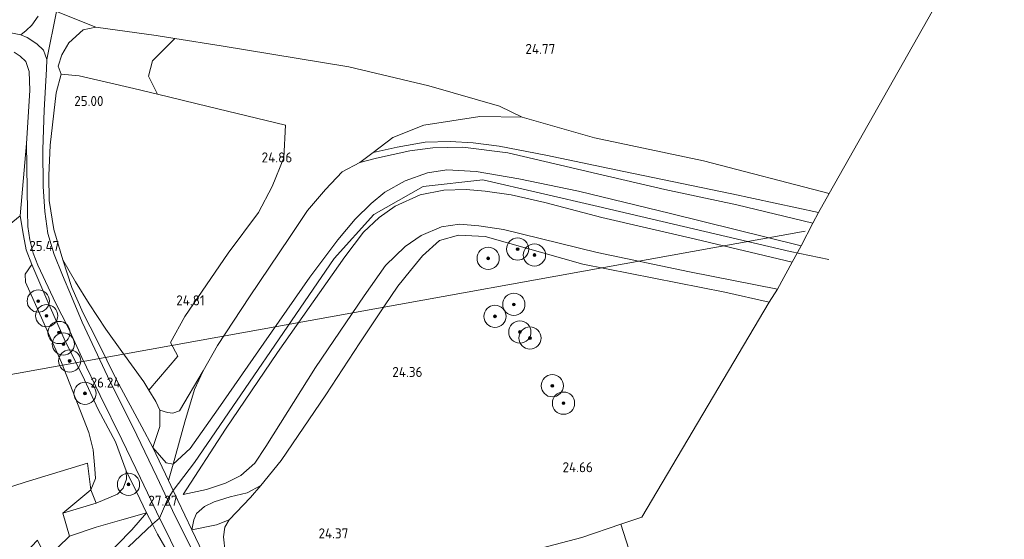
# Model space of a CAD drawing. Extents: x 184075 to 186166, y 346026 to 349063.
# Tile 133 of 136: x 185502 to 185680, y 348100 to 348194. Entities that reach past the tile are written whole.
import ezdxf
from ezdxf.enums import TextEntityAlignment as Align
from ezdxf.lldxf.tags import DXFTag

# ---------------------------------------------------------------- set-up
doc = ezdxf.new("R2010")
doc.units = 0
for name, color, linetype, lineweight in [('B-ME-GR-BOOM-S', 90, 'Continuous', 25), ('B-ME-GR-BOUWLAND_AKKERBOUW-GV', 80, 'Continuous', 13), ('B-ME-GR-GRAS-GV', 60, 'Continuous', 13), ('B-ME-GW-OPHOGING_KRUIN-G', 90, 'Continuous', 18), ('B-ME-GW-TALUD_KRUIN-G', 90, 'Continuous', 18), ('B-ME-GW-TALUD_TEEN-G', 90, 'Continuous', 18), ('B-ME-IE-TERREINAFSCHEIDING_DOORGANG-G', 210, 'Continuous', 18), ('B-ME-IE-TERREINAFSCHEIDING_KUNSTMATIG_HEKWERK-G', 20, 'IE-TERREINAFSCHEIDING-KUNSTMATIG', 18), ('B-ME-KL-ET_HS-G', 10, 'KL-HS-N', 18), ('B-ME-OG-HOOGTEPUNT-S', 7, 'Continuous', 25), ('B-ME-OG-TERREIN_GROEN-GV', 7, 'Continuous', 18), ('B-ME-VH-ONVERHARD-GV', 252, 'Continuous', 18), ('B-ME-VH-VERHARDING_ASFALT-GV', 252, 'Continuous', 18)]:
    doc.layers.add(name, color=color, linetype=linetype, lineweight=lineweight)
doc.styles.add('NLCS-ISO-ANNOTATIVE-T18', font='NLCS-ISO.ttf', dxfattribs={"height": 1.8})
doc.styles.get("Standard").update_dxf_attribs({"font": 'arial.ttf'})
doc.linetypes.add('IE-TERREINAFSCHEIDING-KUNSTMATIG', pattern='A,4,[82,NLCS.SHX,S=0.75,R=90,X=0,Y=0],4,-2', length=10)
tags = doc.linetypes.add('KL-HS-N', pattern='A,4,-1,[103,NLCS.SHX,S=0.75,R=0,X=0,Y=0],-1,4,-1,["H",Standard,S=1,R=0,X=0,Y=-0.5],-2', length=13).pattern_tags.tags
tags[18] = DXFTag(74, 10)

# ---------------------------------------------------------------- blocks, each defined once
blk = doc.blocks.new('SAL-HOOGTELABEL-SO')
at = {"color": 0, "linetype": 'ByBlock', "lineweight": -2, "style": 'NLCS-ISO-ANNOTATIVE-T18'}
blk.add_attdef('HOOGTE', text='', height=1.8, dxfattribs=at).set_placement((2.79, 0), align=Align.RIGHT)
blk = doc.blocks.new('SGR-BOOM_01-SO')
at = {"linetype": 'ByBlock', "lineweight": 18}
h = blk.add_hatch(color=0, dxfattribs=at)
h.dxf.hatch_style = 1
edge = h.paths.add_edge_path()
edge.add_arc((0, 0), 0.25, 0, 360)
at = {"color": 0, "linetype": 'ByBlock', "lineweight": 18}
for radius in [2, 0.25]:
    blk.add_circle((0, 0), radius, dxfattribs=at)

msp = doc.modelspace()

# ---------------------------------------------------------------- linework, layer by layer
at = {"layer": 'B-ME-GR-BOUWLAND_AKKERBOUW-GV'}
msp.add_polyline3d([(185675.554, 348210.971, 24.506), (185648.066, 348162.283, 25.053), (185625.452, 348168.15, 25.011), (185605.833, 348172.279, 25.041), (185592.825, 348176.023, 24.989), (185588.797, 348177.963, 24.896), (185576.051, 348181.656, 24.866), (185561.666, 348185.061, 24.997), (185538.738, 348188.825, 25.071), (185530.39, 348190.179, 25.069), (185527.054, 348190.72, 25.068), (185516.184, 348192.209, 25.262), (185509.138, 348195.023, 25.55), (185512.932, 348211.368, 25.382), (185516.449, 348226.907, 25.24), (185520.387, 348241.708, 25.191), (185521.378, 348246.063, 25.216), (185559.273, 348239.319, 24.956), (185608.104, 348230.982, 24.903), (185650.215, 348224.012, 24.965), (185679.539, 348218.858, 24.669)], close=True, dxfattribs=at)
msp.add_polyline3d([(185499.561, 348155.826, 25.182), (185502.569, 348158.25, 25.397), (185503.185, 348154.721, 25.374), (185503.682, 348152.186, 25.378), (185504.656, 348149.532, 25.352), (185503.468, 348147.788, 25.178), (185503.525, 348146.363, 25.044), (185510.018, 348131.888, 24.895), (185514.903, 348119.341, 24.886), (185515.722, 348116.2, 24.828), (185516.004, 348112.771, 24.869), (185516.124, 348111.066, 24.886), (185515.285, 348109.029, 24.873), (185514.682, 348113.821, 24.693), (185503.478, 348110.378, 24.813), (185490.676, 348106.218, 24.94)], dxfattribs=at)
at = {"layer": 'B-ME-GR-GRAS-GV'}
for points in [[(185533.925, 348097.309, 26.774), (185529.974, 348105.274, 27.215), (185529.063, 348107.236, 27.183), (185527.143, 348111.371, 27.114), (185523.574, 348118.809, 26.833), (185518.265, 348129.441, 26.093), (185513.73, 348139.147, 25.531), (185511.822, 348143.744, 25.393), (185510.185, 348147.628, 25.393), (185508.695, 348151.324, 25.393), (185507.581, 348155.102, 25.442), (185506.988, 348159.048, 25.43), (185506.742, 348163.535, 25.356), (185506.663, 348170.188, 25.359), (185506.88, 348177.291, 25.457), (185507.323, 348184.671, 25.681), (185507.36, 348186.367, 25.681), (185509.138, 348195.023, 25.55), (185516.184, 348192.209, 25.262), (185513.891, 348191.741, 25.423), (185511.324, 348189.39, 25.614), (185510.088, 348187.244, 25.704), (185509.388, 348185.18, 25.692), (185509.955, 348183.754, 25.625), (185509.053, 348180.389, 25.505), (185507.965, 348170.957, 25.423), (185507.703, 348165.499, 25.397), (185507.792, 348160.998, 25.397), (185508.652, 348155.843, 25.43), (185510.249, 348150.367, 25.303), (185511.877, 348145.411, 25.442), (185513.933, 348140.764, 25.67), (185516.407, 348135.856, 25.876), (185519.891, 348128.806, 26.377), (185524.437, 348120.358, 26.826), (185526.406, 348116.642, 26.968), (185529.254, 348110.701, 27.282), (185530.092, 348108.877, 27.273), (185530.909, 348107.1, 27.264), (185533.476, 348101.796, 27.062), (185537.485, 348093.449, 26.571)], [(185531.209, 348094.195, 26.751), (185527.295, 348101.048, 27.211), (185526.376, 348102.83, 27.225), (185525.317, 348104.883, 27.241), (185523.523, 348108.646, 27.226), (185521.66, 348112.431, 27.028), (185519.696, 348117.609, 26.901), (185516.61, 348123.438, 26.369), (185513.813, 348129.575, 25.995), (185510.718, 348135.624, 25.434), (185507.734, 348142.387, 25.524), (185504.656, 348149.532, 25.352), (185503.682, 348152.186, 25.378), (185503.185, 348154.721, 25.374), (185502.569, 348158.25, 25.397), (185503.735, 348171.284, 25.416), (185503.862, 348162.977, 25.363), (185503.904, 348159.132, 25.386), (185503.96, 348156.348, 25.434), (185504.304, 348153.951, 25.46), (185504.917, 348151.58, 25.46), (185505.784, 348149.393, 25.49), (185506.693, 348147.389, 25.528), (185508.924, 348142.632, 25.554), (185511.227, 348138.203, 25.561), (185513.641, 348132.803, 25.778), (185516.978, 348125.954, 26.205), (185520.855, 348118.065, 26.691), (185524.206, 348111.112, 27.103), (185526.052, 348107.218, 27.185), (185527.645, 348103.909, 27.196), (185529.071, 348101.091, 27.099), (185532.42, 348093.996, 26.721)], [(185539.461, 348097.784, 24.626), (185539.129, 348100.549, 24.619), (185539.351, 348102.293, 24.6), (185540.178, 348103.635, 24.596), (185544.013, 348107.604, 24.563), (185545.825, 348109.78, 24.705), (185549.536, 348114.298, 24.42), (185557.552, 348126.086, 24.462), (185563.683, 348135.45, 24.491), (185568.071, 348142.105, 24.555), (185570.491, 348145.604, 24.559), (185572.746, 348148.45, 24.604), (185574.929, 348151.055, 24.656), (185578.003, 348153.811, 24.746), (185581.396, 348154.815, 24.765), (185586.182, 348154.57, 24.824), (185603.755, 348149.607, 24.903), (185629.284, 348144.531, 25.3), (185637.271, 348142.762, 25.206), (185614.354, 348104.081, 25.019), (185610.574, 348102.804, 25.011), (185603.546, 348100.43, 24.967), (185583.014, 348095.016, 24.967)], [(185490.676, 348106.218, 24.94), (185503.478, 348110.378, 24.813), (185514.682, 348113.821, 24.693), (185515.285, 348109.029, 24.873), (185510.258, 348104.828, 24.851), (185511.436, 348100.699, 25.131), (185507.304, 348096.658, 25.064), (185505.666, 348099.97, 24.869), (185498.968, 348092.853, 24.955)], [(185496.858, 348086.234, 25.251), (185507.304, 348096.658, 25.064), (185511.436, 348100.699, 25.131), (185516.258, 348102.312, 25.737), (185520.862, 348103.635, 26.609), (185525.317, 348104.883, 27.241), (185522.676, 348101.794, 27.181), (185514.827, 348093.785, 27.151), (185504.457, 348084.232, 27.121), (185492.385, 348074.026, 27.118)], [(185514.827, 348093.785, 27.151), (185522.676, 348101.794, 27.181), (185525.317, 348104.883, 27.241), (185526.376, 348102.83, 27.225), (185527.295, 348101.048, 27.211), (185531.209, 348094.195, 26.751)]]:
    msp.add_polyline3d(points, dxfattribs=at)
for points in [[(185525.654, 348183.393, 25.468), (185527.262, 348180.149, 25.181), (185523.044, 348181.173, 25.18), (185513.177, 348183.468, 25.464), (185509.955, 348183.754, 25.625), (185509.388, 348185.18, 25.692), (185510.088, 348187.244, 25.704), (185511.324, 348189.39, 25.614), (185513.891, 348191.741, 25.423), (185516.184, 348192.209, 25.262), (185527.054, 348190.72, 25.068), (185530.39, 348190.179, 25.069), (185526.365, 348186.128, 25.394)], [(185530.939, 348133.053, 24.933), (185525.708, 348126.931, 24.982), (185524.812, 348128.393, 24.959), (185520.858, 348133.881, 24.967), (185517.979, 348137.909, 24.967), (185515.007, 348142.448, 25.053), (185512.554, 348146.411, 25.184), (185510.249, 348150.367, 25.303), (185508.652, 348155.843, 25.43), (185507.792, 348160.998, 25.397), (185507.703, 348165.499, 25.397), (185507.965, 348170.957, 25.423), (185509.053, 348180.389, 25.505), (185509.955, 348183.754, 25.625), (185513.177, 348183.468, 25.464), (185523.044, 348181.173, 25.18), (185527.262, 348180.149, 25.181), (185536.37, 348177.939, 25.184), (185550.262, 348174.574, 25.195), (185550.01, 348168.71, 25.195), (185547.903, 348163.547, 24.998), (185545.429, 348158.862, 24.962), (185539.976, 348151.532, 25.087), (185532.162, 348140.16, 25.051), (185529.607, 348135.513, 25.069)], [(185605.833, 348172.279, 25.041), (185625.452, 348168.15, 25.011), (185648.066, 348162.283, 25.053), (185646.151, 348158.856, 25.922), (185630.553, 348162.209, 25.94), (185611.154, 348166.253, 26.027), (185597.077, 348169.202, 25.984), (185588.695, 348170.769, 25.861), (185584.019, 348171.404, 25.803), (185579.906, 348171.658, 25.818), (185575.4, 348171.522, 25.789), (185570.341, 348170.647, 25.508), (185566.043, 348169.685, 25.175), (185569.573, 348172.381, 25.075), (185575.157, 348174.589, 25.038), (185585.223, 348176.102, 24.974), (185592.825, 348176.023, 24.989)], [(185588.695, 348170.769, 25.861), (185597.077, 348169.202, 25.984), (185611.154, 348166.253, 26.027), (185630.553, 348162.209, 25.94), (185646.151, 348158.856, 25.922), (185645.08, 348156.939, 26.145), (185631.443, 348160.24, 26.04), (185618.488, 348163.005, 26.108), (185606.379, 348165.831, 26.093), (185590.24, 348169.61, 26.022), (185582.153, 348170.599, 25.965), (185576.79, 348170.502, 25.954), (185572.616, 348169.98, 25.711), (185566.664, 348168.626, 25.374), (185563.66, 348167.865, 25.243), (185566.043, 348169.685, 25.175), (185570.341, 348170.647, 25.508), (185575.4, 348171.522, 25.789), (185579.906, 348171.658, 25.818), (185584.019, 348171.404, 25.803)], [(185590.24, 348169.61, 26.022), (185606.379, 348165.831, 26.093), (185618.488, 348163.005, 26.108), (185631.443, 348160.24, 26.04), (185645.08, 348156.939, 26.145), (185643.023, 348152.883, 27.084), (185619.501, 348158.689, 27.084), (185603.002, 348162.708, 26.983), (185592.217, 348164.947, 26.979), (185584.573, 348166.214, 27.028), (185579.311, 348166.565, 27.02), (185575.794, 348166.027, 27.002), (185571.823, 348164.579, 26.987), (185568.174, 348162.508, 26.983), (185565.665, 348160.498, 26.979), (185562.821, 348157.686, 26.979), (185559.674, 348153.949, 26.983), (185554.635, 348147.223, 27.02), (185546.396, 348135.364, 26.99), (185538.182, 348123.541, 26.976), (185533.147, 348116.412, 26.99), (185530.101, 348113.639, 27.065), (185532.172, 348121.211, 25.932), (185533.932, 348127.018, 25.27), (185535.461, 348130.423, 25.105), (185538.033, 348134.951, 25.071), (185543.817, 348143.719, 25.094), (185551.003, 348154.397, 25.101), (185554.258, 348159.212, 25.112), (185557.473, 348163.031, 25.243), (185560.485, 348166.178, 25.24), (185563.66, 348167.865, 25.243), (185566.664, 348168.626, 25.374), (185572.616, 348169.98, 25.711), (185576.79, 348170.502, 25.954), (185582.153, 348170.599, 25.965)], [(185592.217, 348164.947, 26.979), (185603.002, 348162.708, 26.983), (185619.501, 348158.689, 27.084), (185643.023, 348152.883, 27.084), (185641.377, 348149.952, 27.185), (185624.003, 348154.051, 27.196), (185607.197, 348157.957, 27.155), (185596.946, 348160.698, 26.99), (185590.859, 348162.036, 26.957), (185586.208, 348162.699, 26.961), (185582.791, 348163.034, 26.99), (185578.765, 348162.906, 27.009), (185574.48, 348162.028, 27.054), (185570.01, 348159.996, 27.047), (185567.146, 348157.987, 27.047), (185564.333, 348155.338, 27.028), (185560.973, 348150.915, 27.02), (185548.83, 348133.676, 27.028), (185539.497, 348119.924, 27.024), (185531.88, 348108.176, 27.077), (185536.063, 348109.057, 26.13), (185539.479, 348110.194, 25.502), (185542.238, 348111.555, 24.914), (185544.794, 348113.808, 24.679), (185546.739, 348116.776, 24.607), (185555.661, 348131.026, 24.611), (185564.429, 348143.876, 24.75), (185568.286, 348149.332, 24.847), (185571.783, 348152.731, 24.821), (185574.695, 348154.751, 24.809), (185578.353, 348156.289, 24.806), (185581.563, 348156.764, 24.843), (185585.03, 348156.489, 24.873), (185589.476, 348155.789, 25.03), (185606.311, 348151.668, 25.053), (185622.954, 348148.221, 25.247), (185638.736, 348145.064, 25.393), (185637.271, 348142.762, 25.206), (185629.284, 348144.531, 25.3), (185603.755, 348149.607, 24.903), (185586.182, 348154.57, 24.824), (185581.396, 348154.815, 24.765), (185578.003, 348153.811, 24.746), (185574.929, 348151.055, 24.656), (185572.746, 348148.45, 24.604), (185570.491, 348145.604, 24.559), (185568.071, 348142.105, 24.555), (185563.683, 348135.45, 24.491), (185557.552, 348126.086, 24.462), (185549.536, 348114.298, 24.42), (185545.825, 348109.78, 24.705), (185543.387, 348108.461, 24.978), (185540.354, 348107.719, 25.573), (185537.47, 348106.842, 25.909), (185535.711, 348106.017, 26.5), (185534.296, 348104.725, 26.867), (185533.818, 348103.634, 26.934), (185533.476, 348101.796, 27.062), (185530.909, 348107.1, 27.264), (185530.092, 348108.877, 27.273), (185529.254, 348110.701, 27.282), (185530.101, 348113.639, 27.065), (185533.147, 348116.412, 26.99), (185538.182, 348123.541, 26.976), (185546.396, 348135.364, 26.99), (185554.635, 348147.223, 27.02), (185559.674, 348153.949, 26.983), (185562.821, 348157.686, 26.979), (185565.665, 348160.498, 26.979), (185568.174, 348162.508, 26.983), (185571.823, 348164.579, 26.987), (185575.794, 348166.027, 27.002), (185579.311, 348166.565, 27.02), (185584.573, 348166.214, 27.028)], [(185607.197, 348157.957, 27.155), (185624.003, 348154.051, 27.196), (185641.377, 348149.952, 27.185), (185638.736, 348145.064, 25.393), (185622.954, 348148.221, 25.247), (185606.311, 348151.668, 25.053), (185589.476, 348155.789, 25.03), (185585.03, 348156.489, 24.873), (185581.563, 348156.764, 24.843), (185578.353, 348156.289, 24.806), (185574.695, 348154.751, 24.809), (185571.783, 348152.731, 24.821), (185568.286, 348149.332, 24.847), (185564.429, 348143.876, 24.75), (185555.661, 348131.026, 24.611), (185546.739, 348116.776, 24.607), (185544.794, 348113.808, 24.679), (185542.238, 348111.555, 24.914), (185539.479, 348110.194, 25.502), (185536.063, 348109.057, 26.13), (185531.88, 348108.176, 27.077), (185539.497, 348119.924, 27.024), (185548.83, 348133.676, 27.028), (185560.973, 348150.915, 27.02), (185564.333, 348155.338, 27.028), (185567.146, 348157.987, 27.047), (185570.01, 348159.996, 27.047), (185574.48, 348162.028, 27.054), (185578.765, 348162.906, 27.009), (185582.791, 348163.034, 26.99), (185586.208, 348162.699, 26.961), (185590.859, 348162.036, 26.957), (185596.946, 348160.698, 26.99)], [(185527.668, 348120.399, 25.696), (185526.406, 348116.642, 26.968), (185524.437, 348120.358, 26.826), (185519.891, 348128.806, 26.377), (185516.407, 348135.856, 25.876), (185513.933, 348140.764, 25.67), (185511.877, 348145.411, 25.442), (185510.249, 348150.367, 25.303), (185512.554, 348146.411, 25.184), (185515.007, 348142.448, 25.053), (185517.979, 348137.909, 24.967), (185520.858, 348133.881, 24.967), (185524.812, 348128.393, 24.959), (185525.708, 348126.931, 24.982), (185526.957, 348124.89, 25.064), (185527.717, 348123.35, 25.206)], [(185520.084, 348108.242, 26.654), (185516.269, 348106.591, 25.958), (185515.285, 348109.029, 24.873), (185516.124, 348111.066, 24.886), (185516.004, 348112.771, 24.869), (185515.722, 348116.2, 24.828), (185514.903, 348119.341, 24.886), (185510.018, 348131.888, 24.895), (185503.525, 348146.363, 25.044), (185503.468, 348147.788, 25.178), (185504.656, 348149.532, 25.352), (185507.734, 348142.387, 25.524), (185510.718, 348135.624, 25.434), (185513.813, 348129.575, 25.995), (185516.61, 348123.438, 26.369), (185519.696, 348117.609, 26.901), (185521.66, 348112.431, 27.028), (185521.713, 348110.948, 26.946), (185521.124, 348109.315, 26.852)], [(185516.258, 348102.312, 25.737), (185511.436, 348100.699, 25.131), (185510.258, 348104.828, 24.851), (185516.269, 348106.591, 25.958), (185520.084, 348108.242, 26.654), (185521.124, 348109.315, 26.852), (185521.713, 348110.948, 26.946), (185521.66, 348112.431, 27.028), (185523.523, 348108.646, 27.226), (185525.317, 348104.883, 27.241), (185520.862, 348103.635, 26.609)], [(185537.892, 348102.735, 25.064), (185533.476, 348101.796, 27.062), (185533.818, 348103.634, 26.934), (185534.296, 348104.725, 26.867), (185535.711, 348106.017, 26.5), (185537.47, 348106.842, 25.909), (185540.354, 348107.719, 25.573), (185543.387, 348108.461, 24.978), (185545.825, 348109.78, 24.705), (185544.013, 348107.604, 24.563), (185540.178, 348103.635, 24.596)], [(185516.269, 348106.591, 25.958), (185510.258, 348104.828, 24.851), (185515.285, 348109.029, 24.873)], [(185543.698, 348083.22, 25.19), (185542.218, 348082.849, 25.884), (185540.595, 348086.259, 26.044), (185537.485, 348093.449, 26.571), (185533.476, 348101.796, 27.062), (185537.892, 348102.735, 25.064), (185540.178, 348103.635, 24.596), (185539.351, 348102.293, 24.6), (185539.129, 348100.549, 24.619), (185539.461, 348097.784, 24.626), (185540.953, 348092.574, 24.791), (185542.076, 348088.313, 25.034), (185542.874, 348085.232, 25.176)], [(185612.025, 348098.318, 25.307), (185582.752, 348046.201, 24.821), (185574.293, 348066.843, 24.974), (185567.755, 348082.986, 25.12), (185565.28, 348090.152, 24.963), (185583.014, 348095.016, 24.967), (185603.546, 348100.43, 24.967), (185610.574, 348102.804, 25.011)]]:
    msp.add_polyline3d(points, close=True, dxfattribs=at)
at = {"layer": 'B-ME-GW-OPHOGING_KRUIN-G'}
for points in [[(185647.967, 348150.399, 27.266), (185641.006, 348151.885, 27.219), (185606.539, 348159.972, 27.08), (185585.762, 348164.738, 27.08), (185575.071, 348163.535, 27.11), (185566.151, 348158.522, 27.005), (185559.031, 348150.623, 27.017), (185533.912, 348113.907, 27.047)], [(185533.912, 348113.907, 27.047), (185530.092, 348108.877, 27.273), (185529.063, 348107.236, 27.183), (185527.645, 348103.909, 27.196), (185526.376, 348102.83, 27.225), (185520.952, 348097.739, 27.129), (185511.664, 348088.34, 27.136), (185502.642, 348080.408, 27.103), (185486.546, 348067.237, 27.095), (185466.23, 348052.353, 27.136), (185442.542, 348036.032, 27.193), (185418.143, 348020.069, 27.282), (185399.303, 348007.329, 27.236)]]:
    msp.add_polyline3d(points, dxfattribs=at)
at = {"layer": 'B-ME-GW-TALUD_KRUIN-G'}
for points in [[(185530.101, 348113.639, 27.065), (185533.147, 348116.412, 26.99), (185538.182, 348123.541, 26.976), (185546.396, 348135.364, 26.99), (185554.635, 348147.223, 27.02), (185559.674, 348153.949, 26.983), (185562.821, 348157.686, 26.979), (185565.665, 348160.498, 26.979), (185568.174, 348162.508, 26.983), (185571.823, 348164.579, 26.987), (185575.794, 348166.027, 27.002), (185579.311, 348166.565, 27.02), (185584.573, 348166.214, 27.028), (185592.217, 348164.947, 26.979), (185603.002, 348162.708, 26.983), (185619.501, 348158.689, 27.084), (185643.023, 348152.883, 27.084)], [(185641.377, 348149.952, 27.185), (185624.003, 348154.051, 27.196), (185607.197, 348157.957, 27.155), (185596.946, 348160.698, 26.99), (185590.859, 348162.036, 26.957), (185586.208, 348162.699, 26.961), (185582.791, 348163.034, 26.99), (185578.765, 348162.906, 27.009), (185574.48, 348162.028, 27.054), (185570.01, 348159.996, 27.047), (185567.146, 348157.987, 27.047), (185564.333, 348155.338, 27.028), (185560.973, 348150.915, 27.02), (185548.83, 348133.676, 27.028), (185539.497, 348119.924, 27.024), (185531.88, 348108.176, 27.077)], [(185504.656, 348149.532, 25.352), (185507.734, 348142.387, 25.524), (185510.718, 348135.624, 25.434), (185513.813, 348129.575, 25.995), (185516.61, 348123.438, 26.369), (185519.696, 348117.609, 26.901), (185521.66, 348112.431, 27.028), (185521.713, 348110.948, 26.946), (185521.124, 348109.315, 26.852), (185520.084, 348108.242, 26.654), (185516.269, 348106.591, 25.958)], [(185530.101, 348113.639, 27.065), (185528.814, 348113.865, 27.065), (185526.406, 348116.642, 26.968)], [(185545.825, 348109.78, 24.705), (185543.387, 348108.461, 24.978), (185540.354, 348107.719, 25.573), (185537.47, 348106.842, 25.909), (185535.711, 348106.017, 26.5), (185534.296, 348104.725, 26.867), (185533.818, 348103.634, 26.934), (185533.476, 348101.796, 27.062)], [(185510.258, 348104.828, 24.851), (185516.269, 348106.591, 25.958)], [(185397.624, 348008.058, 27.177), (185413.017, 348018.209, 27.279), (185430.888, 348030.366, 27.279), (185447.412, 348041.26, 27.222), (185464.733, 348053.295, 27.193), (185477.48, 348062.061, 27.196), (185492.385, 348074.026, 27.118), (185504.457, 348084.232, 27.121), (185514.827, 348093.785, 27.151), (185522.676, 348101.794, 27.181), (185525.317, 348104.883, 27.241)]]:
    msp.add_polyline3d(points, dxfattribs=at)
at = {"layer": 'B-ME-GW-TALUD_TEEN-G'}
for points in [[(185648.066, 348162.283, 25.053), (185625.452, 348168.15, 25.011), (185605.833, 348172.279, 25.041), (185592.825, 348176.023, 24.989), (185585.223, 348176.102, 24.974), (185575.157, 348174.589, 25.038), (185569.573, 348172.381, 25.075), (185566.043, 348169.685, 25.175)], [(185645.08, 348156.939, 26.145), (185631.443, 348160.24, 26.04), (185618.488, 348163.005, 26.108), (185606.379, 348165.831, 26.093), (185590.24, 348169.61, 26.022), (185582.153, 348170.599, 25.965), (185576.79, 348170.502, 25.954), (185572.616, 348169.98, 25.711), (185566.664, 348168.626, 25.374), (185563.66, 348167.865, 25.243)], [(185531.88, 348108.176, 27.077), (185536.063, 348109.057, 26.13), (185539.479, 348110.194, 25.502), (185542.238, 348111.555, 24.914), (185544.794, 348113.808, 24.679), (185546.739, 348116.776, 24.607), (185555.661, 348131.026, 24.611), (185564.429, 348143.876, 24.75), (185568.286, 348149.332, 24.847), (185571.783, 348152.731, 24.821), (185574.695, 348154.751, 24.809), (185578.353, 348156.289, 24.806), (185581.563, 348156.764, 24.843), (185585.03, 348156.489, 24.873), (185589.476, 348155.789, 25.03), (185606.311, 348151.668, 25.053), (185622.954, 348148.221, 25.247), (185638.736, 348145.064, 25.393)], [(185527.717, 348123.35, 25.206), (185526.957, 348124.89, 25.064), (185525.708, 348126.931, 24.982), (185524.812, 348128.393, 24.959), (185520.858, 348133.881, 24.967), (185517.979, 348137.909, 24.967), (185515.007, 348142.448, 25.053), (185512.554, 348146.411, 25.184), (185510.249, 348150.367, 25.303)], [(185515.285, 348109.029, 24.873), (185516.124, 348111.066, 24.886), (185516.004, 348112.771, 24.869), (185515.722, 348116.2, 24.828), (185514.903, 348119.341, 24.886), (185510.018, 348131.888, 24.895), (185503.525, 348146.363, 25.044), (185503.468, 348147.788, 25.178), (185504.656, 348149.532, 25.352)], [(185527.717, 348123.35, 25.206), (185529.087, 348122.884, 25.323), (185530.052, 348122.816, 25.341), (185531.251, 348123.231, 25.35), (185535.461, 348130.423, 25.105)], [(185515.285, 348109.029, 24.873), (185510.258, 348104.828, 24.851)], [(185547.502, 348072.34, 25.359), (185545.485, 348078.859, 25.221), (185543.698, 348083.22, 25.19), (185542.874, 348085.232, 25.176), (185542.076, 348088.313, 25.034), (185540.953, 348092.574, 24.791), (185539.461, 348097.784, 24.626), (185539.129, 348100.549, 24.619), (185539.351, 348102.293, 24.6), (185540.178, 348103.635, 24.596)]]:
    msp.add_polyline3d(points, dxfattribs=at)
at = {"layer": 'B-ME-IE-TERREINAFSCHEIDING_DOORGANG-G'}
for points in [[(185530.909, 348107.1, 27.264), (185530.092, 348108.877, 27.273), (185529.254, 348110.701, 27.282)], [(185527.295, 348101.048, 27.211), (185526.376, 348102.83, 27.225), (185525.317, 348104.883, 27.241)]]:
    msp.add_polyline3d(points, dxfattribs=at)
at = {"layer": 'B-ME-IE-TERREINAFSCHEIDING_KUNSTMATIG_HEKWERK-G'}
for points in [[(185510.249, 348150.367, 25.303), (185508.652, 348155.843, 25.43), (185507.792, 348160.998, 25.397), (185507.703, 348165.499, 25.397), (185507.965, 348170.957, 25.423), (185509.053, 348180.389, 25.505), (185509.955, 348183.754, 25.625)], [(185566.043, 348169.685, 25.175), (185570.341, 348170.647, 25.508), (185575.4, 348171.522, 25.789), (185579.906, 348171.658, 25.818), (185584.019, 348171.404, 25.803), (185588.695, 348170.769, 25.861), (185597.077, 348169.202, 25.984), (185611.154, 348166.253, 26.027), (185630.553, 348162.209, 25.94), (185646.151, 348158.856, 25.922)], [(185566.043, 348169.685, 25.175), (185563.66, 348167.865, 25.243)], [(185563.66, 348167.865, 25.243), (185560.485, 348166.178, 25.24), (185557.473, 348163.031, 25.243), (185554.258, 348159.212, 25.112), (185551.003, 348154.397, 25.101), (185543.817, 348143.719, 25.094), (185538.033, 348134.951, 25.071), (185535.461, 348130.423, 25.105)], [(185545.825, 348109.78, 24.705), (185549.536, 348114.298, 24.42), (185557.552, 348126.086, 24.462), (185563.683, 348135.45, 24.491), (185568.071, 348142.105, 24.555), (185570.491, 348145.604, 24.559), (185572.746, 348148.45, 24.604), (185574.929, 348151.055, 24.656), (185578.003, 348153.811, 24.746), (185581.396, 348154.815, 24.765), (185586.182, 348154.57, 24.824), (185603.755, 348149.607, 24.903), (185629.284, 348144.531, 25.3), (185637.271, 348142.762, 25.206)], [(185510.249, 348150.367, 25.303), (185511.877, 348145.411, 25.442), (185513.933, 348140.764, 25.67), (185516.407, 348135.856, 25.876), (185519.891, 348128.806, 26.377), (185524.437, 348120.358, 26.826), (185526.406, 348116.642, 26.968)], [(185535.461, 348130.423, 25.105), (185533.932, 348127.018, 25.27), (185532.172, 348121.211, 25.932), (185530.101, 348113.639, 27.065)], [(185526.406, 348116.642, 26.968), (185529.254, 348110.701, 27.282), (185530.101, 348113.639, 27.065)], [(185320.607, 348050.308, 24.187), (185338.575, 348056.192, 24.357), (185357.485, 348061.784, 24.622), (185374.474, 348067.133, 24.682), (185394.292, 348073.978, 24.851), (185413.788, 348080.465, 25.023), (185442.445, 348089.862, 25.041), (185472.119, 348100.015, 25.03), (185490.676, 348106.218, 24.94), (185503.478, 348110.378, 24.813), (185514.682, 348113.821, 24.693)], [(185514.682, 348113.821, 24.693), (185515.285, 348109.029, 24.873)], [(185521.66, 348112.431, 27.028), (185523.523, 348108.646, 27.226), (185525.317, 348104.883, 27.241)], [(185540.178, 348103.635, 24.596), (185544.013, 348107.604, 24.563), (185545.825, 348109.78, 24.705)], [(185515.285, 348109.029, 24.873), (185516.269, 348106.591, 25.958)], [(185530.909, 348107.1, 27.264), (185533.476, 348101.796, 27.062), (185537.892, 348102.735, 25.064), (185540.178, 348103.635, 24.596)], [(185525.317, 348104.883, 27.241), (185520.862, 348103.635, 26.609), (185516.258, 348102.312, 25.737), (185511.436, 348100.699, 25.131)], [(185582.752, 348046.201, 24.821), (185574.293, 348066.843, 24.974), (185567.755, 348082.986, 25.12), (185565.28, 348090.152, 24.963), (185583.014, 348095.016, 24.967), (185603.546, 348100.43, 24.967), (185610.574, 348102.804, 25.011), (185614.354, 348104.081, 25.019)], [(185527.295, 348101.048, 27.211), (185531.209, 348094.195, 26.751), (185536.262, 348084.321, 26.235), (185535.556, 348084.016, 26.1), (185534.599, 348083.316, 25.363), (185528.046, 348078.638, 25.023), (185519.002, 348072.674, 24.75), (185507.345, 348064.601, 24.488), (185491.446, 348053.725, 24.907), (185479.356, 348045.839, 25.127), (185462.309, 348034.39, 25.311)], [(185533.476, 348101.796, 27.062), (185537.485, 348093.449, 26.571), (185540.595, 348086.259, 26.044), (185542.218, 348082.849, 25.884), (185543.93, 348079.252, 25.715), (185547.502, 348072.34, 25.359)], [(185392.168, 348011.134, 25.711), (185399.884, 348016.426, 25.827), (185418.427, 348028.345, 25.737), (185434.503, 348039.166, 25.689), (185447.366, 348047.767, 25.64), (185458.613, 348055.644, 25.565), (185466.661, 348061.493, 25.378), (185474.087, 348067.273, 25.344), (185484.227, 348075.413, 25.311), (185496.858, 348086.234, 25.251), (185507.304, 348096.658, 25.064), (185511.436, 348100.699, 25.131)]]:
    msp.add_polyline3d(points, dxfattribs=at)
at = {"layer": 'B-ME-KL-ET_HS-G'}
msp.add_polyline3d([(185245.805, 348083.904, 25.104), (185416.504, 348114.509, 25.049), (185643.709, 348155.494, 26.366)], dxfattribs=at)
at = {"layer": 'B-ME-OG-TERREIN_GROEN-GV'}
for points in [[(185505.814, 348194.167, 25.786), (185504.65, 348192.541, 25.741), (185503.674, 348191.585, 25.737), (185502.676, 348190.843, 25.805), (185493.215, 348192.656, 25.921)], [(185501.528, 348187.687, 25.76), (185502.565, 348186.951, 25.76), (185503.573, 348186.002, 25.707), (185504.205, 348184.228, 25.644), (185504.308, 348180.789, 25.55), (185503.735, 348171.284, 25.416), (185502.569, 348158.25, 25.397), (185499.561, 348155.826, 25.182)]]:
    msp.add_polyline3d(points, dxfattribs=at)
for points in [[(185588.797, 348177.963, 24.896), (185592.825, 348176.023, 24.989), (185585.223, 348176.102, 24.974), (185575.157, 348174.589, 25.038), (185569.573, 348172.381, 25.075), (185566.043, 348169.685, 25.175), (185563.66, 348167.865, 25.243), (185560.485, 348166.178, 25.24), (185557.473, 348163.031, 25.243), (185554.258, 348159.212, 25.112), (185551.003, 348154.397, 25.101), (185543.817, 348143.719, 25.094), (185538.033, 348134.951, 25.071), (185535.461, 348130.423, 25.105), (185531.251, 348123.231, 25.35), (185530.052, 348122.816, 25.341), (185529.087, 348122.884, 25.323), (185527.717, 348123.35, 25.206), (185526.957, 348124.89, 25.064), (185525.708, 348126.931, 24.982), (185530.939, 348133.053, 24.933), (185529.607, 348135.513, 25.069), (185532.162, 348140.16, 25.051), (185539.976, 348151.532, 25.087), (185545.429, 348158.862, 24.962), (185547.903, 348163.547, 24.998), (185550.01, 348168.71, 25.195), (185550.262, 348174.574, 25.195), (185536.37, 348177.939, 25.184), (185527.262, 348180.149, 25.181), (185525.654, 348183.393, 25.468), (185526.365, 348186.128, 25.394), (185530.39, 348190.179, 25.069), (185538.738, 348188.825, 25.071), (185561.666, 348185.061, 24.997), (185576.051, 348181.656, 24.866)], [(185533.932, 348127.018, 25.27), (185532.172, 348121.211, 25.932), (185530.101, 348113.639, 27.065), (185528.814, 348113.865, 27.065), (185526.406, 348116.642, 26.968), (185527.668, 348120.399, 25.696), (185527.717, 348123.35, 25.206), (185529.087, 348122.884, 25.323), (185530.052, 348122.816, 25.341), (185531.251, 348123.231, 25.35), (185535.461, 348130.423, 25.105)], [(185530.101, 348113.639, 27.065), (185529.254, 348110.701, 27.282), (185526.406, 348116.642, 26.968), (185528.814, 348113.865, 27.065)]]:
    msp.add_polyline3d(points, close=True, dxfattribs=at)
at = {"layer": 'B-ME-VH-ONVERHARD-GV'}
msp.add_polyline3d([(185509.138, 348195.023, 25.55), (185507.36, 348186.367, 25.681), (185506.8, 348188.039, 25.719), (185505.603, 348189.219, 25.734), (185503.811, 348190.343, 25.797), (185502.676, 348190.843, 25.805), (185503.674, 348191.585, 25.737), (185504.65, 348192.541, 25.741), (185505.814, 348194.167, 25.786)], dxfattribs=at)
at = {"layer": 'B-ME-VH-VERHARDING_ASFALT-GV'}
for points in [[(185493.215, 348192.656, 25.921), (185502.676, 348190.843, 25.805), (185503.811, 348190.343, 25.797), (185505.603, 348189.219, 25.734), (185506.8, 348188.039, 25.719), (185507.36, 348186.367, 25.681), (185507.323, 348184.671, 25.681), (185506.88, 348177.291, 25.457), (185506.663, 348170.188, 25.359), (185506.742, 348163.535, 25.356), (185506.988, 348159.048, 25.43), (185507.581, 348155.102, 25.442), (185508.695, 348151.324, 25.393), (185510.185, 348147.628, 25.393), (185511.822, 348143.744, 25.393), (185513.73, 348139.147, 25.531), (185518.265, 348129.441, 26.093), (185523.574, 348118.809, 26.833), (185527.143, 348111.371, 27.114), (185529.063, 348107.236, 27.183), (185529.974, 348105.274, 27.215), (185533.925, 348097.309, 26.774)], [(185532.42, 348093.996, 26.721), (185529.071, 348101.091, 27.099), (185527.645, 348103.909, 27.196), (185526.052, 348107.218, 27.185), (185524.206, 348111.112, 27.103), (185520.855, 348118.065, 26.691), (185516.978, 348125.954, 26.205), (185513.641, 348132.803, 25.778), (185511.227, 348138.203, 25.561), (185508.924, 348142.632, 25.554), (185506.693, 348147.389, 25.528), (185505.784, 348149.393, 25.49), (185504.917, 348151.58, 25.46), (185504.304, 348153.951, 25.46), (185503.96, 348156.348, 25.434), (185503.904, 348159.132, 25.386), (185503.862, 348162.977, 25.363), (185503.735, 348171.284, 25.416), (185504.308, 348180.789, 25.55), (185504.205, 348184.228, 25.644), (185503.573, 348186.002, 25.707), (185502.565, 348186.951, 25.76), (185501.528, 348187.687, 25.76)]]:
    msp.add_polyline3d(points, dxfattribs=at)

# ---------------------------------------------------------------- block references
at = {"layer": 'B-ME-GR-BOOM-S'}
for p in [(185592.028, 348152.29, 24.744), (185586.729, 348150.622, 24.457), (185595.051, 348151.222, 24.699), (185505.829, 348142.941, 25.341), (185591.342, 348142.347, 24.56), (185507.33, 348140.304, 25.472), (185587.956, 348140.199, 24.43), (185509.568, 348137.293, 25.464), (185592.424, 348137.382, 24.551), (185594.244, 348136.299, 24.591), (185510.355, 348135.215, 25.401), (185511.474, 348132.177, 25.446), (185598.259, 348127.716, 24.632), (185514.233, 348126.349, 25.751), (185600.282, 348124.589, 24.699), (185522.052, 348109.983, 26.927)]:
    msp.add_blockref('SGR-BOOM_01-SO', p, dxfattribs=at)
at = {"layer": 'B-ME-OG-HOOGTEPUNT-S'}
for p, values in [((185596.008, 348187.387, 24.765), {'HOOGTE': '24.77'}), ((185514.775, 348178.015, 24.997), {'HOOGTE': '25.00'}), ((185548.709, 348167.87, 24.862), {'HOOGTE': '24.86'}), ((185506.843, 348151.962, 25.468), {'HOOGTE': '25.47'}), ((185532.971, 348142.17, 24.813), {'HOOGTE': '24.81'}), ((185572.126, 348129.301, 24.364), {'HOOGTE': '24.36'}), ((185517.822, 348127.395, 26.242), {'HOOGTE': '26.24'}), ((185602.765, 348112.174, 24.66), {'HOOGTE': '24.66'}), ((185528.092, 348106.157, 27.271), {'HOOGTE': '27.27'}), ((185558.806, 348100.278, 24.368), {'HOOGTE': '24.37'})]:
    msp.add_blockref('SAL-HOOGTELABEL-SO', p, dxfattribs=at).add_auto_attribs(values)

doc.saveas('drawing.dxf')
